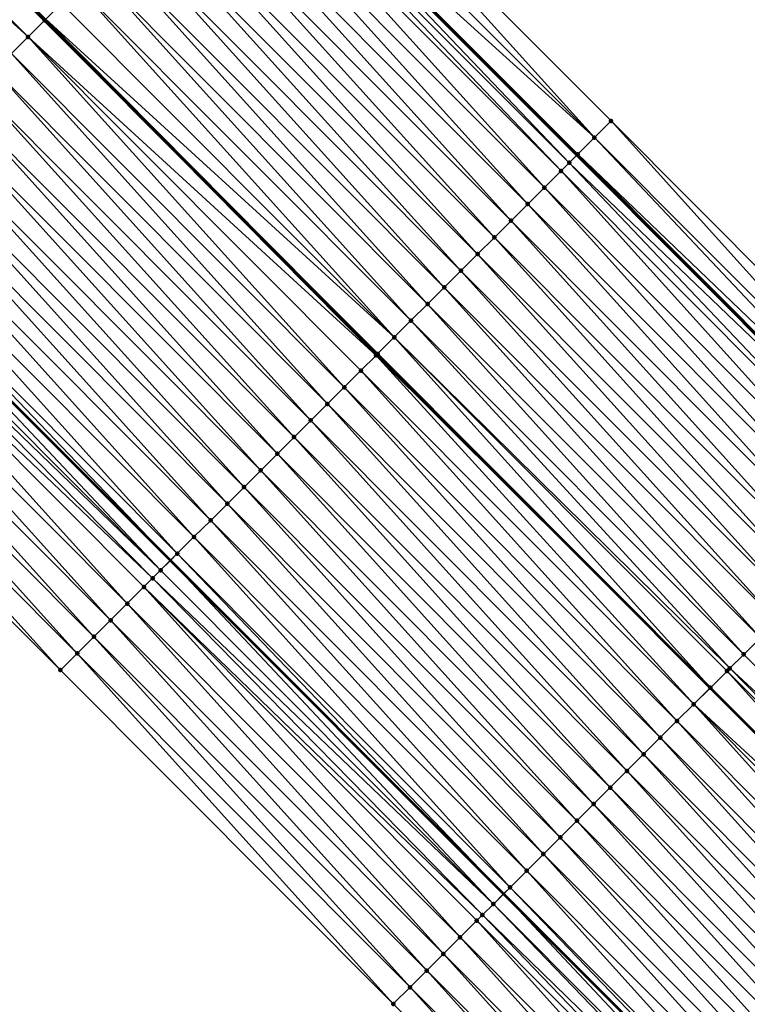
# Model space of a CAD drawing. Header units: feet. Extents: x 2017353 to 2024169, y 808050 to 818690.
# Tile 193 of 256: x 2019505 to 2019536, y 816728 to 816770. Entities that reach past the tile are written whole.
import ezdxf

# ---------------------------------------------------------------- set-up
doc = ezdxf.new("R2010")
doc.units = ezdxf.units.FT
doc.header["$MEASUREMENT"] = 0
for name, color, linetype, lineweight in [('EP_Travel Lane', 172, 'Continuous', 53), ('SB-Road Shots', 141, 'Continuous', 100), ('SB-Road X-Section', 40, 'Continuous', 13), ('STRIPING', 60, 'Continuous', 53)]:
    doc.layers.add(name, color=color, linetype=linetype, lineweight=lineweight)
doc.layers.add('I-77-MM15-17_SB-Surface-BORDER', color=7, linetype='Continuous')
doc.layers.add('I-77-MM15-17_SB-Surface-TIN', color=7, linetype='Continuous')

msp = doc.modelspace()

# ---------------------------------------------------------------- linework, layer by layer
at = {"layer": 'EP_Travel Lane'}
for points in [[(2019299.205944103, 816988.182783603, 258.1857839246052), (2019313.680638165, 816974.3818382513, 258.0544726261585), (2019328.167441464, 816960.5347940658, 257.9053196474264), (2019342.601729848, 816946.6917210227, 257.761268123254), (2019357.036084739, 816932.848584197, 257.6309822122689), (2019371.453173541, 816918.8672223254, 257.5165378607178), (2019385.804393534, 816904.9377977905, 257.3995169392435), (2019400.148569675, 816891.0364399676, 257.2949037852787), (2019414.524422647, 816877.1323609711, 257.1874299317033), (2019428.900270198, 816863.2282872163, 257.0784396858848), (2019443.24323385, 816849.079288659, 256.9530079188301), (2019457.470869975, 816835.0236352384, 256.8390027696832), (2019471.703754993, 816820.9457548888, 256.7502066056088), (2019485.912125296, 816806.8703382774, 256.6795946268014), (2019500.120424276, 816792.7949923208, 256.5844549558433), (2019514.308290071, 816778.5805825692, 256.5020654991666), (2019528.431972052, 816764.4202069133, 256.4280501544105), (2019542.555608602, 816750.2598768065, 256.3388117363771), (2019556.679266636, 816736.0995251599, 256.2567691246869), (2019570.802902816, 816721.9391954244, 256.1673957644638), (2019584.926576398, 816707.7788281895, 256.0905648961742), (2019599.054889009, 816693.6101117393, 256.0054210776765)], [(2019297.001912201, 816956.8951583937, 257.3398401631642), (2019311.46063395, 816943.1210283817, 257.2283707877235), (2019325.895106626, 816929.2777785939, 257.1224470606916), (2019340.329526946, 816915.4345790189, 257.0056871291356), (2019354.642099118, 816901.5519213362, 256.8967837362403), (2019368.993374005, 816887.6224435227, 256.7938984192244), (2019383.368690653, 816873.6914209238, 256.6929661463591), (2019397.744545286, 816859.7873403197, 256.5860008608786), (2019412.120409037, 816845.8832508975, 256.4816220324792), (2019426.279468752, 816831.9125418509, 256.3672030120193), (2019440.507109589, 816817.8568837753, 256.2544132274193), (2019454.682322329, 816803.7670256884, 256.1530595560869), (2019468.811393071, 816789.6116039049, 256.0749637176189), (2019482.94044094, 816775.4562050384, 255.9889808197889), (2019497.039434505, 816761.3600816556, 255.9086383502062), (2019511.183953, 816747.2204417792, 255.8424433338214), (2019525.328468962, 816733.0808044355, 255.7753964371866), (2019539.472912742, 816718.9412392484, 255.6841940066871), (2019553.617413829, 816704.8016167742, 255.6121764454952), (2019567.761926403, 816690.6619828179, 255.5439993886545), (2019581.898355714, 816676.524986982, 255.4645795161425), (2019596.028443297, 816662.3710741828, 255.3732559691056)]]:
    msp.add_polyline3d(points, dxfattribs=at)
at = {"layer": 'I-77-MM15-17_SB-Surface-BORDER', "color": 3, "linetype": 'Continuous', "lineweight": -3}
for points in [[(2019300.422388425, 816989.4585326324, 258.1948991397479), (2019315.102579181, 816975.8731999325, 258.0540224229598), (2019329.593307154, 816962.021663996, 257.8940857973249), (2019344.313794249, 816948.4768486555, 257.7669682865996), (2019358.777141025, 816934.6638752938, 257.6435639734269), (2019373.251221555, 816920.7196527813, 257.5247016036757), (2019387.679423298, 816906.8695602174, 257.4052151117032), (2019401.580289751, 816892.5168312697, 257.2815954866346), (2019416.400893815, 816879.0724469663, 257.195150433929), (2019430.332007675, 816864.7086461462, 257.0723458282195), (2019443.987407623, 816849.8326191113, 256.9463757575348), (2019458.215052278, 816835.7769451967, 256.8361044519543), (2019473.152770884, 816822.4084731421, 256.7474642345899), (2019487.361099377, 816808.333090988, 256.6636853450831), (2019501.56942545, 816794.2577112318, 256.579049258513), (2019515.766285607, 816780.0348445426, 256.4936795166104), (2019529.889920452, 816765.8744625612, 256.4128446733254), (2019544.013520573, 816751.7141153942, 256.320376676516), (2019558.404484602, 816737.8202387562, 256.2613470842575), (2019572.622799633, 816723.7543294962, 256.1740974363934), (2019586.61567226, 816709.4635027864, 256.0969242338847), (2019600.190593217, 816694.7413454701, 256.0090278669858)], [(2019608.276651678, 816646.3437009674, 255.1490394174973), (2019593.048299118, 816659.4040844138, 255.1851197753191), (2019578.160082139, 816672.8032454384, 255.224659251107), (2019563.65234179, 816686.5646058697, 255.2853941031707), (2019549.60163993, 816700.797712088, 255.3694940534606), (2019534.769811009, 816714.2520762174, 255.3936049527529), (2019520.646189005, 816728.4124453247, 255.4787440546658), (2019506.522519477, 816742.5728620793, 255.5479598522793), (2019492.398842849, 816756.7332859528, 255.6147889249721), (2019478.246184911, 816770.719348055, 255.6904573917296), (2019464.50417199, 816785.2653034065, 255.7994794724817), (2019450.580827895, 816799.6282719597, 255.8987173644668), (2019436.645058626, 816813.9494445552, 256.0154732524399), (2019422.140988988, 816827.7254592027, 256.1067916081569), (2019407.806514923, 816841.4248918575, 256.2086313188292), (2019393.706323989, 816855.6139275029, 256.3245043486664), (2019379.330458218, 816869.5180266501, 256.4271559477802), (2019364.947845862, 816883.4563896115, 256.5400762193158), (2019350.596602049, 816897.3858413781, 256.6504175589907), (2019336.308334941, 816911.2439372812, 256.7694652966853), (2019321.873924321, 816925.0871361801, 256.887341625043), (2019307.439458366, 816938.9303881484, 256.9937612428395), (2019293.072705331, 816952.7762279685, 257.1013300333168)]]:
    msp.add_polyline3d(points, dxfattribs=at)
at = {"layer": 'I-77-MM15-17_SB-Surface-TIN', "color": 128, "linetype": 'Continuous', "lineweight": -3}
for points in [[(2019491.012039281, 816783.6021212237, 256.3189693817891), (2019505.844607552, 816770.1401510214, 256.2863453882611), (2019491.707266, 816784.3036987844, 256.3560393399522)], [(2019505.853320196, 816770.1488383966, 256.2867910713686), (2019491.707266, 816784.3036987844, 256.3560393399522), (2019505.844607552, 816770.1401510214, 256.2863453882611)], [(2019505.853320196, 816770.1488383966, 256.2867910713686), (2019505.895965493, 816770.1913625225, 256.2885513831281), (2019491.707266, 816784.3036987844, 256.3560393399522)], [(2019505.145187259, 816769.4427592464, 256.2505675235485), (2019491.012039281, 816783.6021212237, 256.3189693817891), (2019490.308180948, 816782.8917808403, 256.2904335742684)], [(2019505.145187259, 816769.4427592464, 256.2505675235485), (2019505.844607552, 816770.1401510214, 256.2863453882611), (2019491.012039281, 816783.6021212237, 256.3189693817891)], [(2019504.437063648, 816768.7366707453, 256.2174702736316), (2019505.145187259, 816769.4427592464, 256.2505675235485), (2019490.308180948, 816782.8917808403, 256.2904335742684)], [(2019529.181889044, 816765.1682816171, 256.4106537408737), (2019515.766285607, 816780.0348445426, 256.4936795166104), (2019515.058250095, 816779.3286677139, 256.4901126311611)], [(2019529.181889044, 816765.1682816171, 256.4106537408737), (2019529.889920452, 816765.8744625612, 256.4128446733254), (2019515.766285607, 816780.0348445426, 256.4936795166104)], [(2019529.181889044, 816765.1682816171, 256.4106537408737), (2019515.058250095, 816779.3286677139, 256.4901126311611), (2019514.350259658, 816778.6224456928, 256.5016548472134)], [(2019528.114421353, 816764.1034623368, 256.4310574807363), (2019514.308290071, 816778.5805825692, 256.5020654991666), (2019513.96843308, 816778.2415876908, 256.5053908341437)], [(2019528.473914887, 816764.4620432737, 256.4276529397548), (2019514.350259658, 816778.6224456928, 256.5016548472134), (2019514.308290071, 816778.5805825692, 256.5020654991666)], [(2019528.473914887, 816764.4620432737, 256.4276529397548), (2019514.308290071, 816778.5805825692, 256.5020654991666), (2019528.431972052, 816764.4202069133, 256.4280501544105)], [(2019528.114421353, 816764.1034623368, 256.4310574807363), (2019528.431972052, 816764.4202069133, 256.4280501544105), (2019514.308290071, 816778.5805825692, 256.5020654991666)], [(2019528.473914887, 816764.4620432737, 256.4276529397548), (2019529.181889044, 816765.1682816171, 256.4106537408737), (2019514.350259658, 816778.6224456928, 256.5016548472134)], [(2019527.765877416, 816763.7558684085, 256.4234296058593), (2019513.96843308, 816778.2415876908, 256.5053908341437), (2019513.642223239, 816777.9162697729, 256.4977841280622)], [(2019527.765877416, 816763.7558684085, 256.4234296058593), (2019528.114421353, 816764.1034623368, 256.4310574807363), (2019513.96843308, 816778.2415876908, 256.5053908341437)], [(2019527.057789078, 816763.0497445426, 256.4021558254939), (2019513.642223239, 816777.9162697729, 256.4977841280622), (2019512.934141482, 816777.2101393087, 256.4787162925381)], [(2019527.057789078, 816763.0497445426, 256.4021558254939), (2019527.765877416, 816763.7558684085, 256.4234296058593), (2019513.642223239, 816777.9162697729, 256.4977841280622)], [(2019526.349701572, 816762.3436198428, 256.381160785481), (2019512.934141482, 816777.2101393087, 256.4787162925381), (2019512.226053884, 816776.5040147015, 256.4576903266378)], [(2019526.349701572, 816762.3436198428, 256.381160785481), (2019527.057789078, 816763.0497445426, 256.4021558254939), (2019512.934141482, 816777.2101393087, 256.4787162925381)], [(2019525.641625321, 816761.6374838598, 256.3639379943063), (2019512.226053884, 816776.5040147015, 256.4576903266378), (2019511.517972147, 816775.7978842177, 256.438629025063)], [(2019525.641625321, 816761.6374838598, 256.3639379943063), (2019526.349701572, 816762.3436198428, 256.381160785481), (2019512.226053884, 816776.5040147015, 256.4576903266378)], [(2019524.933545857, 816760.9313510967, 256.3456387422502), (2019511.517972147, 816775.7978842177, 256.438629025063), (2019510.80989116, 816775.0917529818, 256.4198192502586)], [(2019524.933545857, 816760.9313510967, 256.3456387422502), (2019525.641625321, 816761.6374838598, 256.3639379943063), (2019511.517972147, 816775.7978842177, 256.438629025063)], [(2019524.22547035, 816760.2252143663, 256.3286658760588), (2019510.80989116, 816775.0917529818, 256.4198192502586), (2019510.101810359, 816774.3856215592, 256.4010717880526)], [(2019524.22547035, 816760.2252143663, 256.3286658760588), (2019524.933545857, 816760.9313510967, 256.3456387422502), (2019510.80989116, 816775.0917529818, 256.4198192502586)], [(2019523.517381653, 816759.5190908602, 256.3072718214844), (2019510.101810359, 816774.3856215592, 256.4010717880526), (2019509.393727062, 816773.6794926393, 256.3814876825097)], [(2019523.517381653, 816759.5190908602, 256.3072718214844), (2019524.22547035, 816760.2252143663, 256.3286658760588), (2019510.101810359, 816774.3856215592, 256.4010717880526)], [(2019522.80930658, 816758.8129536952, 256.2904442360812), (2019509.393727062, 816773.6794926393, 256.3814876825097), (2019508.685660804, 816772.9733466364, 256.3676149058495)], [(2019522.80930658, 816758.8129536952, 256.2904442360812), (2019523.517381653, 816759.5190908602, 256.3072718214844), (2019509.393727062, 816773.6794926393, 256.3814876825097)], [(2019522.101217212, 816758.1068308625, 256.2688249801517), (2019508.685660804, 816772.9733466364, 256.3676149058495), (2019507.977587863, 816772.2672073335, 256.3515020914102)], [(2019522.101217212, 816758.1068308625, 256.2688249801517), (2019522.80930658, 816758.8129536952, 256.2904442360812), (2019508.685660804, 816772.9733466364, 256.3676149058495)], [(2019521.393134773, 816757.4007010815, 256.2495287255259), (2019507.977587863, 816772.2672073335, 256.3515020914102), (2019507.269503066, 816771.5610799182, 256.3314149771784)], [(2019521.393134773, 816757.4007010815, 256.2495287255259), (2019522.101217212, 816758.1068308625, 256.2688249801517), (2019507.977587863, 816772.2672073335, 256.3515020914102)], [(2019520.685039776, 816756.6945838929, 256.2260224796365), (2019507.269503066, 816771.5610799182, 256.3314149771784), (2019506.561413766, 816770.8549570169, 256.3098186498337)], [(2019520.685039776, 816756.6945838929, 256.2260224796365), (2019521.393134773, 816757.4007010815, 256.2495287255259), (2019507.269503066, 816771.5610799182, 256.3314149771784)], [(2019520.685039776, 816756.6945838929, 256.2260224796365), (2019506.561413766, 816770.8549570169, 256.3098186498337), (2019505.895965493, 816770.1913625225, 256.2885513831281)], [(2019519.914807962, 816755.9264982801, 256.2013192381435), (2019505.844607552, 816770.1401510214, 256.2863453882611), (2019505.145187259, 816769.4427592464, 256.2505675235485)], [(2019505.853320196, 816770.1488383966, 256.2867910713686), (2019505.844607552, 816770.1401510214, 256.2863453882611), (2019519.968235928, 816755.9797778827, 256.2029471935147)], [(2019519.914807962, 816755.9264982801, 256.2013192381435), (2019519.968235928, 816755.9797778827, 256.2029471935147), (2019505.844607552, 816770.1401510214, 256.2863453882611)], [(2019519.976946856, 816755.9884646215, 256.2032126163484), (2019505.895965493, 816770.1913625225, 256.2885513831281), (2019505.853320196, 816770.1488383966, 256.2867910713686)], [(2019519.976946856, 816755.9884646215, 256.2032126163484), (2019505.853320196, 816770.1488383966, 256.2867910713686), (2019519.968235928, 816755.9797778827, 256.2029471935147)], [(2019519.976946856, 816755.9884646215, 256.2032126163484), (2019520.685039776, 816756.6945838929, 256.2260224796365), (2019505.895965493, 816770.1913625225, 256.2885513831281)], [(2019518.560693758, 816754.5762935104, 256.1350485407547), (2019505.145187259, 816769.4427592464, 256.2505675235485), (2019504.437063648, 816768.7366707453, 256.2174702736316)], [(2019518.560693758, 816754.5762935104, 256.1350485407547), (2019519.268810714, 816755.2823886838, 256.1659150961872), (2019505.145187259, 816769.4427592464, 256.2505675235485)], [(2019519.268810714, 816755.2823886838, 256.1659150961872), (2019519.914807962, 816755.9264982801, 256.2013192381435), (2019505.145187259, 816769.4427592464, 256.2505675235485)], [(2019517.852570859, 816753.8702042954, 256.1021899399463), (2019504.437063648, 816768.7366707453, 256.2174702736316), (2019503.728932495, 816768.0305898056, 256.1818450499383)], [(2019517.852570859, 816753.8702042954, 256.1021899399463), (2019518.560693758, 816754.5762935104, 256.1350485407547), (2019504.437063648, 816768.7366707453, 256.2174702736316)], [(2019517.144455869, 816753.1641071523, 256.0719819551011), (2019503.728932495, 816768.0305898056, 256.1818450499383), (2019503.020809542, 816767.3245006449, 256.1489682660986)], [(2019517.144455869, 816753.1641071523, 256.0719819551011), (2019517.852570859, 816753.8702042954, 256.1021899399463), (2019503.728932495, 816768.0305898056, 256.1818450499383)], [(2019516.436350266, 816752.4580005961, 256.0449209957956), (2019503.020809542, 816767.3245006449, 256.1489682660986), (2019502.312704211, 816766.618393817, 256.1219981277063)], [(2019516.436350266, 816752.4580005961, 256.0449209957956), (2019517.144455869, 816753.1641071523, 256.0719819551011), (2019503.020809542, 816767.3245006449, 256.1489682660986)], [(2019515.728258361, 816751.7518803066, 256.022451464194), (2019502.312704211, 816766.618393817, 256.1219981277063), (2019501.604603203, 816765.9122826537, 256.0964774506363)], [(2019515.728258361, 816751.7518803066, 256.022451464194), (2019516.436350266, 816752.4580005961, 256.0449209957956), (2019502.312704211, 816766.618393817, 256.1219981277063)], [(2019515.020143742, 816751.0457827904, 255.9923682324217), (2019501.604603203, 816765.9122826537, 256.0964774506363), (2019500.896489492, 816765.2061842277, 256.0666983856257)], [(2019515.020143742, 816751.0457827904, 255.9923682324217), (2019515.728258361, 816751.7518803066, 256.022451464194), (2019501.604603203, 816765.9122826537, 256.0964774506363)], [(2019543.305494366, 816751.0079292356, 256.3199286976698), (2019529.889920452, 816765.8744625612, 256.4128446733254), (2019529.181889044, 816765.1682816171, 256.4106537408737)], [(2019543.305494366, 816751.0079292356, 256.3199286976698), (2019544.013520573, 816751.7141153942, 256.320376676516), (2019529.889920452, 816765.8744625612, 256.4128446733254)], [(2019514.312030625, 816750.3396837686, 255.9627883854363), (2019500.896489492, 816765.2061842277, 256.0666983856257), (2019500.188371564, 816764.5000900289, 256.0355060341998)], [(2019514.312030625, 816750.3396837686, 255.9627883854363), (2019515.020143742, 816751.0457827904, 255.9923682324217), (2019500.896489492, 816765.2061842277, 256.0666983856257)], [(2019542.912870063, 816750.6161957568, 256.3413915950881), (2019529.181889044, 816765.1682816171, 256.4106537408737), (2019528.473914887, 816764.4620432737, 256.4276529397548)], [(2019542.912870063, 816750.6161957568, 256.3413915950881), (2019543.305494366, 816751.0079292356, 256.3199286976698), (2019529.181889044, 816765.1682816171, 256.4106537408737)], [(2019513.603923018, 816749.6335792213, 255.9350557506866), (2019500.188371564, 816764.5000900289, 256.0355060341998), (2019499.480256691, 816763.7939927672, 256.0053376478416)], [(2019513.603923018, 816749.6335792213, 255.9350557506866), (2019514.312030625, 816750.3396837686, 255.9627883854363), (2019500.188371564, 816764.5000900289, 256.0355060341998)], [(2019528.114421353, 816764.1034623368, 256.4310574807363), (2019542.555608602, 816750.2598768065, 256.3388117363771), (2019528.431972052, 816764.4202069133, 256.4280501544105)], [(2019528.473914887, 816764.4620432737, 256.4276529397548), (2019528.431972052, 816764.4202069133, 256.4280501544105), (2019542.555608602, 816750.2598768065, 256.3388117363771)], [(2019542.597527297, 816750.3016837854, 256.33930349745), (2019528.473914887, 816764.4620432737, 256.4276529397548), (2019542.555608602, 816750.2598768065, 256.3388117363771)], [(2019542.597527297, 816750.3016837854, 256.33930349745), (2019542.912870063, 816750.6161957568, 256.3413915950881), (2019528.473914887, 816764.4620432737, 256.4276529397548)], [(2019512.895822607, 816748.9274674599, 255.9097350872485), (2019499.480256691, 816763.7939927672, 256.0053376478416), (2019498.772146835, 816763.087890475, 255.9768511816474)], [(2019512.895822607, 816748.9274674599, 255.9097350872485), (2019513.603923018, 816749.6335792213, 255.9350557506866), (2019499.480256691, 816763.7939927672, 256.0053376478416)], [(2019541.889477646, 816749.5955211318, 256.3309971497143), (2019528.114421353, 816764.1034623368, 256.4310574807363), (2019527.765877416, 816763.7558684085, 256.4234296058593)], [(2019541.889477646, 816749.5955211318, 256.3309971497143), (2019542.555608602, 816750.2598768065, 256.3388117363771), (2019528.114421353, 816764.1034623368, 256.4310574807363)], [(2019541.18139988, 816748.889386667, 256.3132663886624), (2019527.765877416, 816763.7558684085, 256.4234296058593), (2019527.057789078, 816763.0497445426, 256.4021558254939)], [(2019541.18139988, 816748.889386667, 256.3132663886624), (2019541.889477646, 816749.5955211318, 256.3309971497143), (2019527.765877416, 816763.7558684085, 256.4234296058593)], [(2019512.18771722, 816748.2213606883, 255.8827461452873), (2019498.772146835, 816763.087890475, 255.9768511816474), (2019498.064035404, 816762.3817897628, 255.9478364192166)], [(2019512.18771722, 816748.2213606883, 255.8827461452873), (2019512.895822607, 816748.9274674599, 255.9097350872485), (2019498.772146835, 816763.087890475, 255.9768511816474)], [(2019540.473314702, 816748.1832596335, 256.2930512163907), (2019527.057789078, 816763.0497445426, 256.4021558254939), (2019526.349701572, 816762.3436198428, 256.381160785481)], [(2019540.473314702, 816748.1832596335, 256.2930512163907), (2019541.18139988, 816748.889386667, 256.3132663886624), (2019527.057789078, 816763.0497445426, 256.4021558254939)], [(2019511.479611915, 816747.5152538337, 255.8557849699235), (2019498.064035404, 816762.3817897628, 255.9478364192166), (2019497.355942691, 816761.6756702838, 255.9250959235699)], [(2019511.479611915, 816747.5152538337, 255.8557849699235), (2019512.18771722, 816748.2213606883, 255.8827461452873), (2019498.064035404, 816762.3817897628, 255.9478364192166)], [(2019539.765243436, 816747.4771186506, 256.277499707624), (2019526.349701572, 816762.3436198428, 256.381160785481), (2019525.641625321, 816761.6374838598, 256.3639379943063)], [(2019539.765243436, 816747.4771186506, 256.277499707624), (2019540.473314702, 816748.1832596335, 256.2930512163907), (2019526.349701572, 816762.3436198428, 256.381160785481)], [(2019510.771491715, 816746.809161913, 255.8238309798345), (2019497.039434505, 816761.3600816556, 255.9086383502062), (2019496.647807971, 816760.969592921, 255.888274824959)], [(2019497.355942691, 816761.6756702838, 255.9250959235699), (2019497.039434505, 816761.3600816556, 255.9086383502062), (2019511.183953, 816747.2204417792, 255.8424433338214)], [(2019510.771491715, 816746.809161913, 255.8238309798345), (2019511.183953, 816747.2204417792, 255.8424433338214), (2019497.039434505, 816761.3600816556, 255.9086383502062)], [(2019511.479611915, 816747.5152538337, 255.8557849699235), (2019497.355942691, 816761.6756702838, 255.9250959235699), (2019511.183953, 816747.2204417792, 255.8424433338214)], [(2019539.057173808, 816746.7709760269, 256.2624967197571), (2019525.641625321, 816761.6374838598, 256.3639379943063), (2019524.933545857, 816760.9313510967, 256.3456387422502)], [(2019539.057173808, 816746.7709760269, 256.2624967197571), (2019539.765243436, 816747.4771186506, 256.277499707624), (2019525.641625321, 816761.6374838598, 256.3639379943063)], [(2019510.771491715, 816746.809161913, 255.8238309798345), (2019496.647807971, 816760.969592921, 255.888274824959), (2019496.379130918, 816760.7017248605, 255.8695446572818)], [(2019538.349088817, 816746.0648488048, 256.2423445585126), (2019524.933545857, 816760.9313510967, 256.3456387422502), (2019524.22547035, 816760.2252143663, 256.3286658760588)], [(2019538.349088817, 816746.0648488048, 256.2423445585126), (2019539.057173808, 816746.7709760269, 256.2624967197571), (2019524.933545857, 816760.9313510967, 256.3456387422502)], [(2019510.433697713, 816746.4723855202, 255.800197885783), (2019496.379130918, 816760.7017248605, 255.8695446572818), (2019495.939623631, 816760.2635653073, 255.8348212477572)], [(2019510.433697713, 816746.4723855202, 255.800197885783), (2019510.771491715, 816746.809161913, 255.8238309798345), (2019496.379130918, 816760.7017248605, 255.8695446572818)], [(2019509.355152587, 816745.3970770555, 255.7268298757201), (2019495.939623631, 816760.2635653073, 255.8348212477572), (2019495.231475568, 816759.5575013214, 255.7935278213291)], [(2019509.355152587, 816745.3970770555, 255.7268298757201), (2019510.063305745, 816746.1031359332, 255.7698310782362), (2019495.939623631, 816760.2635653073, 255.8348212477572)], [(2019510.063305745, 816746.1031359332, 255.7698310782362), (2019510.433697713, 816746.4723855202, 255.800197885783), (2019495.939623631, 816760.2635653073, 255.8348212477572)], [(2019537.641009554, 816745.3587158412, 256.2241119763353), (2019524.22547035, 816760.2252143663, 256.3286658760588), (2019523.517381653, 816759.5190908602, 256.3072718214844)], [(2019537.641009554, 816745.3587158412, 256.2241119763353), (2019538.349088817, 816746.0648488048, 256.2423445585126), (2019524.22547035, 816760.2252143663, 256.3286658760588)], [(2019508.646982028, 816744.6910356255, 255.6779954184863), (2019495.231475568, 816759.5575013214, 255.7935278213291), (2019494.523311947, 816758.8514529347, 255.7470192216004)], [(2019508.646982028, 816744.6910356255, 255.6779954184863), (2019509.355152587, 816745.3970770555, 255.7268298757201), (2019495.231475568, 816759.5575013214, 255.7935278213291)], [(2019536.932939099, 816744.6525740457, 256.208832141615), (2019523.517381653, 816759.5190908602, 256.3072718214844), (2019522.80930658, 816758.8129536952, 256.2904442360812)], [(2019536.932939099, 816744.6525740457, 256.208832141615), (2019537.641009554, 816745.3587158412, 256.2241119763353), (2019523.517381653, 816759.5190908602, 256.3072718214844)], [(2019507.938824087, 816743.9849815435, 255.6333909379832), (2019494.523311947, 816758.8514529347, 255.7470192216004), (2019493.815163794, 816758.1453890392, 255.7056956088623)], [(2019507.938824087, 816743.9849815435, 255.6333909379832), (2019508.646982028, 816744.6910356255, 255.6779954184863), (2019494.523311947, 816758.8514529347, 255.7470192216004)], [(2019536.224861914, 816743.946438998, 256.191296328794), (2019522.80930658, 816758.8129536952, 256.2904442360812), (2019522.101217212, 816758.1068308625, 256.2688249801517)], [(2019536.224861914, 816743.946438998, 256.191296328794), (2019536.932939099, 816744.6525740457, 256.208832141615), (2019522.80930658, 816758.8129536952, 256.2904442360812)], [(2019507.230678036, 816743.2789155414, 255.5927716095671), (2019493.815163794, 816758.1453890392, 255.7056956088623), (2019493.107008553, 816757.4393322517, 255.6619956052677)], [(2019507.230678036, 816743.2789155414, 255.5927716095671), (2019507.938824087, 816743.9849815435, 255.6333909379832), (2019493.815163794, 816758.1453890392, 255.7056956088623)], [(2019535.516788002, 816743.2403006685, 256.174857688), (2019522.101217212, 816758.1068308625, 256.2688249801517), (2019521.393134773, 816757.4007010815, 256.2495287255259)], [(2019535.516788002, 816743.2403006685, 256.174857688), (2019536.224861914, 816743.946438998, 256.191296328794), (2019522.101217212, 816758.1068308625, 256.2688249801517)], [(2019506.522519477, 816742.5728620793, 255.5479598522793), (2019493.107008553, 816757.4393322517, 255.6619956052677), (2019492.398842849, 816756.7332859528, 255.6147889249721)], [(2019507.230678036, 816743.2789155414, 255.5927716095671), (2019493.107008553, 816757.4393322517, 255.6619956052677), (2019506.522519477, 816742.5728620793, 255.5479598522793)], [(2019534.925796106, 816742.6509556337, 256.1558857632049), (2019521.393134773, 816757.4007010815, 256.2495287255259), (2019520.685039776, 816756.6945838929, 256.2260224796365)], [(2019534.925796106, 816742.6509556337, 256.1558857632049), (2019535.516788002, 816743.2403006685, 256.174857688), (2019521.393134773, 816757.4007010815, 256.2495287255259)], [(2019534.100577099, 816741.8280872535, 256.1208362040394), (2019520.685039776, 816756.6945838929, 256.2260224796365), (2019519.976946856, 816755.9884646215, 256.2032126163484)], [(2019534.100577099, 816741.8280872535, 256.1208362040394), (2019534.808693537, 816742.5341829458, 256.1515296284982), (2019520.685039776, 816756.6945838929, 256.2260224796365)], [(2019534.808693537, 816742.5341829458, 256.1515296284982), (2019534.925796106, 816742.6509556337, 256.1558857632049), (2019520.685039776, 816756.6945838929, 256.2260224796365)], [(2019533.3924637, 816741.1219885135, 256.0911616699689), (2019519.914807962, 816755.9264982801, 256.2013192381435), (2019519.268810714, 816755.2823886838, 256.1659150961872)], [(2019519.914807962, 816755.9264982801, 256.2013192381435), (2019534.091867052, 816741.8194019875, 256.1204711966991), (2019519.968235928, 816755.9797778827, 256.2029471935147)], [(2019533.3924637, 816741.1219885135, 256.0911616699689), (2019534.091867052, 816741.8194019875, 256.1204711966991), (2019519.914807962, 816755.9264982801, 256.2013192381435)], [(2019519.976946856, 816755.9884646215, 256.2032126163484), (2019519.968235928, 816755.9797778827, 256.2029471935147), (2019534.091867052, 816741.8194019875, 256.1204711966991)], [(2019534.100577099, 816741.8280872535, 256.1208362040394), (2019519.976946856, 816755.9884646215, 256.2032126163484), (2019534.091867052, 816741.8194019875, 256.1204711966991)], [(2019532.684348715, 816740.4158913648, 256.0609551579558), (2019519.268810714, 816755.2823886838, 256.1659150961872), (2019518.560693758, 816754.5762935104, 256.1350485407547)], [(2019532.684348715, 816740.4158913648, 256.0609551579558), (2019533.3924637, 816741.1219885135, 256.0911616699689), (2019519.268810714, 816755.2823886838, 256.1659150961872)], [(2019531.976225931, 816739.7098020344, 256.0281347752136), (2019518.560693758, 816754.5762935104, 256.1350485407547), (2019517.852570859, 816753.8702042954, 256.1021899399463)], [(2019531.976225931, 816739.7098020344, 256.0281347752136), (2019532.684348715, 816740.4158913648, 256.0609551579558), (2019518.560693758, 816754.5762935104, 256.1350485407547)], [(2019531.268115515, 816739.0037003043, 255.9994599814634), (2019517.852570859, 816753.8702042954, 256.1021899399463), (2019517.144455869, 816753.1641071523, 256.0719819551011)], [(2019531.268115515, 816739.0037003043, 255.9994599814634), (2019531.976225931, 816739.7098020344, 256.0281347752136), (2019517.852570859, 816753.8702042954, 256.1021899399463)], [(2019530.560016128, 816738.2975875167, 255.9744819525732), (2019517.144455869, 816753.1641071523, 256.0719819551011), (2019516.436350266, 816752.4580005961, 256.0449209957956)], [(2019530.560016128, 816738.2975875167, 255.9744819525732), (2019531.268115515, 816739.0037003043, 255.9994599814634), (2019517.144455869, 816753.1641071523, 256.0719819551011)], [(2019529.851922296, 816737.5914691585, 255.9513663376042), (2019516.436350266, 816752.4580005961, 256.0449209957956), (2019515.728258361, 816751.7518803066, 256.022451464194)], [(2019529.851922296, 816737.5914691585, 255.9513663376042), (2019530.560016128, 816738.2975875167, 255.9744819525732), (2019516.436350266, 816752.4580005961, 256.0449209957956)], [(2019529.143809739, 816736.8853695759, 255.9219735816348), (2019515.728258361, 816751.7518803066, 256.022451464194), (2019515.020143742, 816751.0457827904, 255.9923682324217)], [(2019529.143809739, 816736.8853695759, 255.9219735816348), (2019529.851922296, 816737.5914691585, 255.9513663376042), (2019515.728258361, 816751.7518803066, 256.022451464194)], [(2019528.435700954, 816736.1792662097, 255.8938457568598), (2019515.020143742, 816751.0457827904, 255.9923682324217), (2019514.312030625, 816750.3396837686, 255.9627883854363)], [(2019528.435700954, 816736.1792662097, 255.8938457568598), (2019529.143809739, 816736.8853695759, 255.9219735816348), (2019515.020143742, 816751.0457827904, 255.9923682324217)], [(2019527.727596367, 816735.4731586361, 255.8671245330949), (2019514.312030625, 816750.3396837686, 255.9627883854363), (2019513.603923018, 816749.6335792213, 255.9350557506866)], [(2019527.727596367, 816735.4731586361, 255.8671245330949), (2019528.435700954, 816736.1792662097, 255.8938457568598), (2019514.312030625, 816750.3396837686, 255.9627883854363)], [(2019527.019493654, 816734.7670491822, 255.8410320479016), (2019513.603923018, 816749.6335792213, 255.9350557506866), (2019512.895822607, 816748.9274674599, 255.9097350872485)], [(2019527.019493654, 816734.7670491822, 255.8410320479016), (2019527.727596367, 816735.4731586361, 255.8671245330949), (2019513.603923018, 816749.6335792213, 255.9350557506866)], [(2019526.311392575, 816734.0609380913, 255.8154867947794), (2019512.895822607, 816748.9274674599, 255.9097350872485), (2019512.18771722, 816748.2213606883, 255.8827461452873)], [(2019526.311392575, 816734.0609380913, 255.8154867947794), (2019527.019493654, 816734.7670491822, 255.8410320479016), (2019512.895822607, 816748.9274674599, 255.9097350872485)], [(2019525.603298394, 816733.3548200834, 255.7922540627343), (2019512.18771722, 816748.2213606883, 255.8827461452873), (2019511.479611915, 816747.5152538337, 255.8557849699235)], [(2019525.603298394, 816733.3548200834, 255.7922540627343), (2019526.311392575, 816734.0609380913, 255.8154867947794), (2019512.18771722, 816748.2213606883, 255.8827461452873)], [(2019511.479611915, 816747.5152538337, 255.8557849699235), (2019511.183953, 816747.2204417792, 255.8424433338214), (2019525.328468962, 816733.0808044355, 255.7753964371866)], [(2019525.603298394, 816733.3548200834, 255.7922540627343), (2019511.479611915, 816747.5152538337, 255.8557849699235), (2019525.328468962, 816733.0808044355, 255.7753964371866)], [(2019524.895143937, 816732.6487625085, 255.748816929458), (2019511.183953, 816747.2204417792, 255.8424433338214), (2019510.771491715, 816746.809161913, 255.8238309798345)], [(2019524.895143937, 816732.6487625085, 255.748816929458), (2019525.328468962, 816733.0808044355, 255.7753964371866), (2019511.183953, 816747.2204417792, 255.8424433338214)], [(2019524.895143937, 816732.6487625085, 255.748816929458), (2019510.771491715, 816746.809161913, 255.8238309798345), (2019510.433697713, 816746.4723855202, 255.800197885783)], [(2019524.428922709, 816732.1839523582, 255.7150955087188), (2019510.433697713, 816746.4723855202, 255.800197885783), (2019510.063305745, 816746.1031359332, 255.7698310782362)], [(2019524.428922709, 816732.1839523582, 255.7150955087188), (2019524.895143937, 816732.6487625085, 255.748816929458), (2019510.433697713, 816746.4723855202, 255.800197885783)], [(2019523.47880558, 816731.2366768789, 255.6520732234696), (2019510.063305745, 816746.1031359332, 255.7698310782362), (2019509.355152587, 816745.3970770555, 255.7268298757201)], [(2019523.47880558, 816731.2366768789, 255.6520732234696), (2019524.186958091, 816731.9427364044, 255.694858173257), (2019510.063305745, 816746.1031359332, 255.7698310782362)], [(2019524.186958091, 816731.9427364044, 255.694858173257), (2019524.428922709, 816732.1839523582, 255.7150955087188), (2019510.063305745, 816746.1031359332, 255.7698310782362)], [(2019522.770655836, 816730.5306145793, 255.6102156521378), (2019509.355152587, 816745.3970770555, 255.7268298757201), (2019508.646982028, 816744.6910356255, 255.6779954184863)], [(2019522.770655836, 816730.5306145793, 255.6102156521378), (2019523.47880558, 816731.2366768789, 255.6520732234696), (2019509.355152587, 816745.3970770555, 255.7268298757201)], [(2019522.062494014, 816729.8245643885, 255.5643097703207), (2019508.646982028, 816744.6910356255, 255.6779954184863), (2019507.938824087, 816743.9849815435, 255.6333909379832)], [(2019522.062494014, 816729.8245643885, 255.5643097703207), (2019522.770655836, 816730.5306145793, 255.6102156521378), (2019508.646982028, 816744.6910356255, 255.6779954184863)], [(2019521.354346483, 816729.1184998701, 255.5231940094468), (2019507.938824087, 816743.9849815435, 255.6333909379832), (2019507.230678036, 816743.2789155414, 255.5927716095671)], [(2019521.354346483, 816729.1184998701, 255.5231940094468), (2019522.062494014, 816729.8245643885, 255.5643097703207), (2019507.938824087, 816743.9849815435, 255.6333909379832)], [(2019549.64038637, 816729.0799552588, 256.0817958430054), (2019536.224861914, 816743.946438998, 256.191296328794), (2019535.516788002, 816743.2403006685, 256.174857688)], [(2019520.646189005, 816728.4124453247, 255.4787440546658), (2019507.230678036, 816743.2789155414, 255.5927716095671), (2019506.522519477, 816742.5728620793, 255.5479598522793)], [(2019521.354346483, 816729.1184998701, 255.5231940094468), (2019507.230678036, 816743.2789155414, 255.5927716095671), (2019520.646189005, 816728.4124453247, 255.4787440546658)], [(2019549.64038637, 816729.0799552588, 256.0817958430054), (2019535.516788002, 816743.2403006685, 256.174857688), (2019534.925796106, 816742.6509556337, 256.1558857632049)], [(2019548.224197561, 816727.6677196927, 256.0351801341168), (2019534.808693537, 816742.5341829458, 256.1515296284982), (2019534.100577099, 816741.8280872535, 256.1208362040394)], [(2019548.93229252, 816728.3738369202, 256.0586737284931), (2019534.925796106, 816742.6509556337, 256.1558857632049), (2019534.808693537, 816742.5341829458, 256.1515296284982)], [(2019548.224197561, 816727.6677196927, 256.0351801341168), (2019548.93229252, 816728.3738369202, 256.0586737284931), (2019534.808693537, 816742.5341829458, 256.1515296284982)], [(2019548.93229252, 816728.3738369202, 256.0586737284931), (2019549.64038637, 816729.0799552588, 256.0817958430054), (2019534.925796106, 816742.6509556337, 256.1558857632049)], [(2019548.127192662, 816727.5709807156, 256.0328023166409), (2019534.091867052, 816741.8194019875, 256.1204711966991), (2019533.3924637, 816741.1219885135, 256.0911616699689)], [(2019534.100577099, 816741.8280872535, 256.1208362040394), (2019534.091867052, 816741.8194019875, 256.1204711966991), (2019548.215489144, 816727.6590351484, 256.0349666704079)], [(2019548.127192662, 816727.5709807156, 256.0328023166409), (2019548.215489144, 816727.6590351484, 256.0349666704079), (2019534.091867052, 816741.8194019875, 256.1204711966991)], [(2019548.224197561, 816727.6677196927, 256.0351801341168), (2019534.100577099, 816741.8280872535, 256.1208362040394), (2019548.215489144, 816727.6590351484, 256.0349666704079)], [(2019546.80794981, 816726.2555432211, 255.9688074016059), (2019533.3924637, 816741.1219885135, 256.0911616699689), (2019532.684348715, 816740.4158913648, 256.0609551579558)], [(2019546.80794981, 816726.2555432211, 255.9688074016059), (2019547.516063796, 816726.9616413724, 255.9986787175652), (2019533.3924637, 816741.1219885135, 256.0911616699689)], [(2019547.516063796, 816726.9616413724, 255.9986787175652), (2019548.127192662, 816727.5709807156, 256.0328023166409), (2019533.3924637, 816741.1219885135, 256.0911616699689)], [(2019546.09982716, 816725.5494537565, 255.9360318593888), (2019532.684348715, 816740.4158913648, 256.0609551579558), (2019531.976225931, 816739.7098020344, 256.0281347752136)], [(2019546.09982716, 816725.5494537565, 255.9360318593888), (2019546.80794981, 816726.2555432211, 255.9688074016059), (2019532.684348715, 816740.4158913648, 256.0609551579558)], [(2019545.39171745, 816724.8433513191, 255.9075934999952), (2019531.976225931, 816739.7098020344, 256.0281347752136), (2019531.268115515, 816739.0037003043, 255.9994599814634)], [(2019545.39171745, 816724.8433513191, 255.9075934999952), (2019546.09982716, 816725.5494537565, 255.9360318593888), (2019531.976225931, 816739.7098020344, 256.0281347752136)], [(2019544.683612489, 816724.1372441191, 255.8807474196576), (2019531.268115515, 816739.0037003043, 255.9994599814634), (2019530.560016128, 816738.2975875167, 255.9744819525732)], [(2019544.683612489, 816724.1372441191, 255.8807474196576), (2019545.39171745, 816724.8433513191, 255.9075934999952), (2019531.268115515, 816739.0037003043, 255.9994599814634)], [(2019543.975530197, 816723.4311141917, 255.8614997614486), (2019530.560016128, 816738.2975875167, 255.9744819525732), (2019529.851922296, 816737.5914691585, 255.9513663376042)], [(2019543.975530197, 816723.4311141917, 255.8614997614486), (2019544.683612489, 816724.1372441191, 255.8807474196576), (2019530.560016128, 816738.2975875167, 255.9744819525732)], [(2019543.267415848, 816722.7250164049, 255.8315065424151), (2019529.851922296, 816737.5914691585, 255.9513663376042), (2019529.143809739, 816736.8853695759, 255.9219735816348)], [(2019543.267415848, 816722.7250164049, 255.8315065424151), (2019543.975530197, 816723.4311141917, 255.8614997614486), (2019529.851922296, 816737.5914691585, 255.9513663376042)], [(2019542.559304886, 816722.0189152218, 255.8026488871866), (2019529.143809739, 816736.8853695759, 255.9219735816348), (2019528.435700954, 816736.1792662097, 255.8938457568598)], [(2019542.559304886, 816722.0189152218, 255.8026488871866), (2019543.267415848, 816722.7250164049, 255.8315065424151), (2019529.143809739, 816736.8853695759, 255.9219735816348)], [(2019541.851200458, 816721.3128074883, 255.7759811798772), (2019528.435700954, 816736.1792662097, 255.8938457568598), (2019527.727596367, 816735.4731586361, 255.8671245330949)], [(2019541.851200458, 816721.3128074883, 255.7759811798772), (2019542.559304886, 816722.0189152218, 255.8026488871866), (2019528.435700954, 816736.1792662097, 255.8938457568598)], [(2019541.143097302, 816720.6066984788, 255.7497400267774), (2019527.727596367, 816735.4731586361, 255.8671245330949), (2019527.019493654, 816734.7670491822, 255.8410320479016)], [(2019541.143097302, 816720.6066984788, 255.7497400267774), (2019541.851200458, 816721.3128074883, 255.7759811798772), (2019527.727596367, 816735.4731586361, 255.8671245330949)], [(2019540.435012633, 816719.9005709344, 255.7296955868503), (2019527.019493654, 816734.7670491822, 255.8410320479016), (2019526.311392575, 816734.0609380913, 255.8154867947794)], [(2019540.435012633, 816719.9005709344, 255.7296955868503), (2019541.143097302, 816720.6066984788, 255.7497400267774), (2019527.019493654, 816734.7670491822, 255.8410320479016)], [(2019539.726895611, 816719.1944758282, 255.6988062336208), (2019526.311392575, 816734.0609380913, 255.8154867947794), (2019525.603298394, 816733.3548200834, 255.7922540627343)], [(2019539.726895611, 816719.1944758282, 255.6988062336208), (2019540.435012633, 816719.9005709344, 255.7296955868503), (2019526.311392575, 816734.0609380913, 255.8154867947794)], [(2019525.603298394, 816733.3548200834, 255.7922540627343), (2019525.328468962, 816733.0808044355, 255.7753964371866), (2019539.472912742, 816718.9412392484, 255.6841940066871)], [(2019539.726895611, 816719.1944758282, 255.6988062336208), (2019525.603298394, 816733.3548200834, 255.7922540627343), (2019539.472912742, 816718.9412392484, 255.6841940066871)], [(2019539.018749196, 816718.4884101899, 255.6580649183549), (2019525.328468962, 816733.0808044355, 255.7753964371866), (2019524.895143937, 816732.6487625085, 255.748816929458)], [(2019539.018749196, 816718.4884101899, 255.6580649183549), (2019539.472912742, 816718.9412392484, 255.6841940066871), (2019525.328468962, 816733.0808044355, 255.7753964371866)], [(2019538.76971115, 816718.2401202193, 255.6410024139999), (2019524.895143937, 816732.6487625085, 255.748816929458), (2019524.428922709, 816732.1839523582, 255.7150955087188)], [(2019538.76971115, 816718.2401202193, 255.6410024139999), (2019539.018749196, 816718.4884101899, 255.6580649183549), (2019524.895143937, 816732.6487625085, 255.748816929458)], [(2019538.310557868, 816717.7823895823, 255.6022685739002), (2019524.428922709, 816732.1839523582, 255.7150955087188), (2019524.186958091, 816731.9427364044, 255.694858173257)], [(2019538.310557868, 816717.7823895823, 255.6022685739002), (2019538.76971115, 816718.2401202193, 255.6410024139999), (2019524.428922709, 816732.1839523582, 255.7150955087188)], [(2019537.602411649, 816717.076323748, 255.5615927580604), (2019524.186958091, 816731.9427364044, 255.694858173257), (2019523.47880558, 816731.2366768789, 255.6520732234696)], [(2019537.602411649, 816717.076323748, 255.5615927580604), (2019538.310557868, 816717.7823895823, 255.6022685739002), (2019524.186958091, 816731.9427364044, 255.694858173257)], [(2019536.894269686, 816716.3702536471, 255.5223433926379), (2019523.47880558, 816731.2366768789, 255.6520732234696), (2019522.770655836, 816730.5306145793, 255.6102156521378)], [(2019536.894269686, 816716.3702536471, 255.5223433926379), (2019537.602411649, 816717.076323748, 255.5615927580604), (2019523.47880558, 816731.2366768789, 255.6520732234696)], [(2019536.186113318, 816715.6641979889, 255.478265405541), (2019522.770655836, 816730.5306145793, 255.6102156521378), (2019522.062494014, 816729.8245643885, 255.5643097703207)], [(2019536.186113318, 816715.6641979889, 255.478265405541), (2019536.894269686, 816716.3702536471, 255.5223433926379), (2019522.770655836, 816730.5306145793, 255.6102156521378)], [(2019535.477963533, 816714.9581357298, 255.4363943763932), (2019522.062494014, 816729.8245643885, 255.5643097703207), (2019521.354346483, 816729.1184998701, 255.5231940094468)], [(2019535.477963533, 816714.9581357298, 255.4363943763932), (2019536.186113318, 816715.6641979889, 255.478265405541), (2019522.062494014, 816729.8245643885, 255.5643097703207)], [(2019534.769811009, 816714.2520762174, 255.3936049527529), (2019521.354346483, 816729.1184998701, 255.5231940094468), (2019520.646189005, 816728.4124453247, 255.4787440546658)], [(2019535.477963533, 816714.9581357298, 255.4363943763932), (2019521.354346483, 816729.1184998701, 255.5231940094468), (2019534.769811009, 816714.2520762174, 255.3936049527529)]]:
    msp.add_3dface(points, dxfattribs=at)
at = {"layer": 'SB-Road Shots', "lineweight": 100}
for p in [(2019505.853320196, 816770.1488383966, 256.2867910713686), (2019505.145187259, 816769.4427592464, 256.2505675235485), (2019529.889920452, 816765.8744625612, 256.4128446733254), (2019529.181889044, 816765.1682816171, 256.4106537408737), (2019528.473914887, 816764.4620432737, 256.4276529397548), (2019528.114421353, 816764.1034623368, 256.4310574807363), (2019527.765877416, 816763.7558684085, 256.4234296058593), (2019527.057789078, 816763.0497445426, 256.4021558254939), (2019526.349701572, 816762.3436198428, 256.381160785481), (2019525.641625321, 816761.6374838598, 256.3639379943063), (2019524.933545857, 816760.9313510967, 256.3456387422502), (2019524.22547035, 816760.2252143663, 256.3286658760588), (2019523.517381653, 816759.5190908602, 256.3072718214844), (2019522.80930658, 816758.8129536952, 256.2904442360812), (2019522.101217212, 816758.1068308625, 256.2688249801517), (2019521.393134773, 816757.4007010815, 256.2495287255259), (2019520.685039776, 816756.6945838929, 256.2260224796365), (2019519.914807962, 816755.9264982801, 256.2013192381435), (2019519.976946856, 816755.9884646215, 256.2032126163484), (2019519.268810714, 816755.2823886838, 256.1659150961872), (2019518.560693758, 816754.5762935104, 256.1350485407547), (2019517.852570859, 816753.8702042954, 256.1021899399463), (2019517.144455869, 816753.1641071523, 256.0719819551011), (2019516.436350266, 816752.4580005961, 256.0449209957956), (2019515.728258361, 816751.7518803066, 256.022451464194), (2019515.020143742, 816751.0457827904, 255.9923682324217), (2019514.312030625, 816750.3396837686, 255.9627883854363), (2019513.603923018, 816749.6335792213, 255.9350557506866), (2019512.895822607, 816748.9274674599, 255.9097350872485), (2019512.18771722, 816748.2213606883, 255.8827461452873), (2019511.479611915, 816747.5152538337, 255.8557849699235), (2019510.771491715, 816746.809161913, 255.8238309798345), (2019510.433697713, 816746.4723855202, 255.800197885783), (2019510.063305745, 816746.1031359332, 255.7698310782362), (2019509.355152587, 816745.3970770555, 255.7268298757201), (2019508.646982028, 816744.6910356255, 255.6779954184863), (2019507.938824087, 816743.9849815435, 255.6333909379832), (2019507.230678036, 816743.2789155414, 255.5927716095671), (2019535.516788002, 816743.2403006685, 256.174857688), (2019506.522519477, 816742.5728620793, 255.5479598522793), (2019534.808693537, 816742.5341829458, 256.1515296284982), (2019534.925796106, 816742.6509556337, 256.1558857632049), (2019534.100577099, 816741.8280872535, 256.1208362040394), (2019533.3924637, 816741.1219885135, 256.0911616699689), (2019532.684348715, 816740.4158913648, 256.0609551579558), (2019531.976225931, 816739.7098020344, 256.0281347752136), (2019531.268115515, 816739.0037003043, 255.9994599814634), (2019530.560016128, 816738.2975875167, 255.9744819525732), (2019529.851922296, 816737.5914691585, 255.9513663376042), (2019529.143809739, 816736.8853695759, 255.9219735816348), (2019528.435700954, 816736.1792662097, 255.8938457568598), (2019527.727596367, 816735.4731586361, 255.8671245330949), (2019527.019493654, 816734.7670491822, 255.8410320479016), (2019526.311392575, 816734.0609380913, 255.8154867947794), (2019525.603298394, 816733.3548200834, 255.7922540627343), (2019524.895143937, 816732.6487625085, 255.748816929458), (2019524.428922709, 816732.1839523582, 255.7150955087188), (2019524.186958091, 816731.9427364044, 255.694858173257), (2019523.47880558, 816731.2366768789, 255.6520732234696), (2019522.770655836, 816730.5306145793, 255.6102156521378), (2019522.062494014, 816729.8245643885, 255.5643097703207), (2019521.354346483, 816729.1184998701, 255.5231940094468), (2019520.646189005, 816728.4124453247, 255.4787440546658)]:
    msp.add_point(p, dxfattribs=at)
at = {"layer": 'SB-Road X-Section', "extrusion": (-0.7061811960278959, 0.7080185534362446, 0.00422449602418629), "elevation": -847847.5569299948, "flags": 128}
msp.add_lwpolyline([(-2006667.239324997, 3838.256562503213), (-2006666.239324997, 3838.252995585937), (-2006665.239324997, 3838.264537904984), (-2006664.700025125, 3838.268273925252), (-2006664.239324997, 3838.260667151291), (-2006663.239324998, 3838.24159914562), (-2006662.239324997, 3838.2205729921), (-2006661.239324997, 3838.201511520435), (-2006660.239324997, 3838.182701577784), (-2006659.239324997, 3838.163953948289), (-2006658.239324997, 3838.144369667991), (-2006657.239324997, 3838.13049676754), (-2006656.239324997, 3838.114383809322), (-2006655.239324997, 3838.094296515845), (-2006654.239324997, 3838.07269999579), (-2006653.299548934, 3838.051432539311), (-2006653.239324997, 3838.049672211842), (-2006652.239324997, 3838.013448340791), (-2006651.239324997, 3837.980350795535), (-2006650.239324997, 3837.944725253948), (-2006649.239324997, 3837.91184817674), (-2006648.239324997, 3837.884877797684), (-2006647.239324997, 3837.859356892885), (-2006646.239324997, 3837.829577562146), (-2006645.239324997, 3837.798384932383), (-2006644.239324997, 3837.768216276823), (-2006643.239324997, 3837.739729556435), (-2006642.239324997, 3837.710714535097), (-2006641.239324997, 3837.687973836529), (-2006640.239324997, 3837.651152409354), (-2006639.859929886, 3837.632422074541), (-2006639.239324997, 3837.597698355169), (-2006638.239324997, 3837.556404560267), (-2006637.239324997, 3837.509895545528), (-2006636.239324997, 3837.468571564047), (-2006635.239324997, 3837.424871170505), (-2006634.239324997, 3837.377664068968)], dxfattribs=at)
at = {"layer": 'SB-Road X-Section', "extrusion": (-0.7061811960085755, 0.7080185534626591, 0.004224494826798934), "elevation": -847867.5568697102, "flags": 128}
msp.add_lwpolyline([(-2006667.239352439, 3838.25920210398), (-2006666.239352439, 3838.257011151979), (-2006665.239352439, 3838.27401050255), (-2006664.731596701, 3838.277415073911), (-2006664.239352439, 3838.269787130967), (-2006663.239352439, 3838.24851316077), (-2006662.239352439, 3838.227517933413), (-2006661.239352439, 3838.210294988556), (-2006660.23935244, 3838.191995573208), (-2006659.239352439, 3838.175022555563), (-2006658.239352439, 3838.153628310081), (-2006657.239352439, 3838.136800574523), (-2006656.239352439, 3838.115181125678), (-2006655.239352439, 3838.095884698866), (-2006654.239352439, 3838.072378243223), (-2006653.239352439, 3838.049568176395), (-2006653.151596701, 3838.047674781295), (-2006652.239352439, 3838.012270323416), (-2006651.239352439, 3837.981403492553), (-2006650.239352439, 3837.948544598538), (-2006649.239352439, 3837.918336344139), (-2006648.239352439, 3837.89127514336), (-2006647.239352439, 3837.868805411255), (-2006646.239352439, 3837.838721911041), (-2006645.239352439, 3837.809141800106), (-2006644.239352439, 3837.781408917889), (-2006643.239352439, 3837.756088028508), (-2006642.239352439, 3837.729098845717), (-2006641.239352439, 3837.702137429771), (-2006640.239352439, 3837.670183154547), (-2006639.762358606, 3837.646549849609), (-2006639.239352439, 3837.61618277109), (-2006638.239352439, 3837.573181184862), (-2006637.239352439, 3837.524346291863), (-2006636.239352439, 3837.479741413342), (-2006635.239352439, 3837.439121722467), (-2006634.239352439, 3837.394309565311)], dxfattribs=at)
at = {"layer": 'SB-Road X-Section', "extrusion": (-0.7061811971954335, 0.7080185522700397, 0.004224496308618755), "elevation": -847887.560240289, "flags": 128}
msp.add_lwpolyline([(-2006667.237925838, 3838.252494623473), (-2006666.237925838, 3838.252046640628), (-2006665.683300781, 3838.273509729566), (-2006665.237925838, 3838.271421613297), (-2006664.237925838, 3838.26311519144), (-2006663.237925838, 3838.245384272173), (-2006662.237925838, 3838.225168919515), (-2006661.237925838, 3838.209617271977), (-2006660.237925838, 3838.194614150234), (-2006659.237925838, 3838.174461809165), (-2006658.237925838, 3838.156229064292), (-2006657.237925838, 3838.140949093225), (-2006656.237925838, 3838.123413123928), (-2006655.237925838, 3838.106974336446), (-2006654.403300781, 3838.088002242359), (-2006654.237925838, 3838.083646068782), (-2006653.237925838, 3838.052952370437), (-2006652.237925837, 3838.023277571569), (-2006651.237925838, 3837.993070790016), (-2006650.237925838, 3837.960250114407), (-2006649.237925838, 3837.931575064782), (-2006648.237925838, 3837.906596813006), (-2006647.237925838, 3837.883480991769), (-2006646.237925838, 3837.85408797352), (-2006645.237925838, 3837.825959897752), (-2006644.237925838, 3837.799238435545), (-2006643.237925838, 3837.77314571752), (-2006642.237925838, 3837.74760023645), (-2006641.237925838, 3837.724367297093), (-2006640.237925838, 3837.680929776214), (-2006639.579586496, 3837.647208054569), (-2006639.237925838, 3837.626970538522), (-2006638.237925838, 3837.584185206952), (-2006637.237925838, 3837.542327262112), (-2006636.237925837, 3837.496420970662), (-2006635.237925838, 3837.455304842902), (-2006634.237925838, 3837.410854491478)], dxfattribs=at)
at = {"layer": 'SB-Road X-Section', "extrusion": (-0.706181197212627, 0.7080185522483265, 0.00422449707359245), "elevation": -847907.5602925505, "flags": 128}
msp.add_lwpolyline([(-2006667.615380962, 3838.278604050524), (-2006667.237902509, 3838.269473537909), (-2006666.237902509, 3838.262676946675), (-2006665.237902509, 3838.274260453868), (-2006664.23790251, 3838.270298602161), (-2006663.237902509, 3838.247831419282), (-2006662.237902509, 3838.228207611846), (-2006661.237902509, 3838.212159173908), (-2006660.237902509, 3838.194012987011), (-2006659.237902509, 3838.176085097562), (-2006658.237902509, 3838.154067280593), (-2006657.237902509, 3838.137179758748), (-2006656.237902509, 3838.118278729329), (-2006655.237902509, 3838.099051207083), (-2006654.237902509, 3838.075928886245), (-2006653.237902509, 3838.052435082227), (-2006653.100904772, 3838.050057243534), (-2006652.23790251, 3838.015933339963), (-2006651.237902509, 3837.986061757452), (-2006650.237902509, 3837.953285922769), (-2006649.23790251, 3837.924847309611), (-2006648.237902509, 3837.898000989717), (-2006647.23790251, 3837.878753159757), (-2006646.237902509, 3837.848759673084), (-2006645.237902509, 3837.819901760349), (-2006644.237902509, 3837.793233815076), (-2006643.237902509, 3837.766992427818), (-2006642.237902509, 3837.74694780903), (-2006641.237902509, 3837.716058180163), (-2006640.237902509, 3837.675316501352), (-2006639.886238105, 3837.658253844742), (-2006639.237902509, 3837.619519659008), (-2006638.237902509, 3837.578843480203), (-2006637.237902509, 3837.53959376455), (-2006636.237902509, 3837.495515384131), (-2006635.237902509, 3837.453643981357), (-2006634.23790251, 3837.410854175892)], dxfattribs=at)
at = {"layer": 'STRIPING'}
msp.add_polyline3d([(2019290.957096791, 816979.5340354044, 257.8675166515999), (2019305.431846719, 816965.7330367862, 257.7489490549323), (2019319.893107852, 816951.9096891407, 257.6359805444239), (2019334.327374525, 816938.0666369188, 257.4874448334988), (2019348.761742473, 816924.2234875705, 257.3598563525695), (2019363.126990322, 816910.2910834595, 257.2381764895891), (2019377.478276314, 816896.3615948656, 257.1381360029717), (2019391.837854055, 816882.4455661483, 257.0335092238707), (2019406.213767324, 816868.5414288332, 256.9433361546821), (2019420.589646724, 816854.637324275, 256.8434597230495), (2019434.841622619, 816840.5765295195, 256.742046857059), (2019449.069216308, 816826.5209180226, 256.6171637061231), (2019463.290575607, 816812.4544822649, 256.5145474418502), (2019477.498882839, 816798.3791281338, 256.4222510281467), (2019491.707266, 816784.3036987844, 256.3560393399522), (2019505.844607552, 816770.1401510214, 256.2863453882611), (2019519.968235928, 816755.9797778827, 256.2029471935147), (2019534.091867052, 816741.8194019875, 256.1204711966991), (2019548.215489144, 816727.6590351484, 256.0349666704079), (2019562.339090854, 816713.4986887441, 255.942629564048), (2019576.462732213, 816699.3383025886, 255.8635831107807), (2019590.585226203, 816685.1754487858, 255.7700997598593), (2019604.699429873, 816671.0058270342, 255.664603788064)], dxfattribs=at)

doc.saveas('drawing.dxf')
